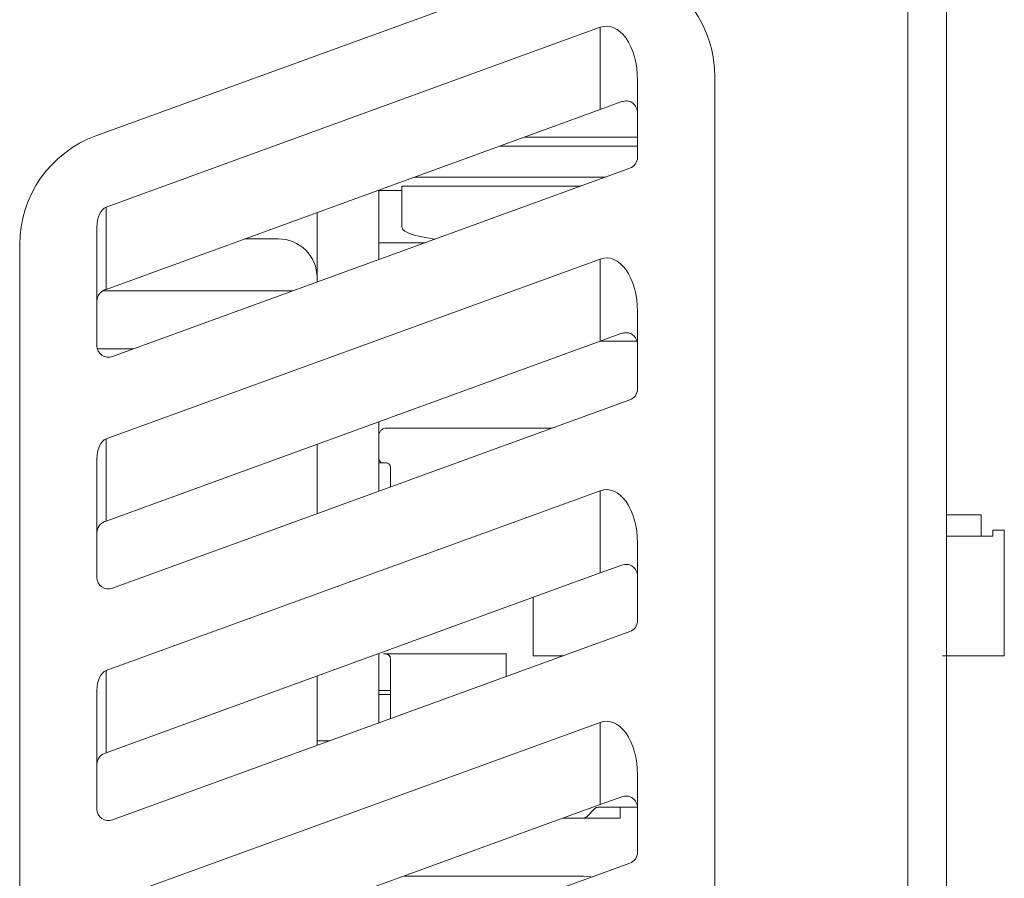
# Model space of a CAD drawing. Header units: millimetres. Extents: x -420 to 420, y -297 to 297.
# Tile 43 of 146: x -6 to 19, y -114 to -91. Entities that reach past the tile are written whole.
import ezdxf

# ---------------------------------------------------------------- set-up
doc = ezdxf.new("R2010")
doc.units = ezdxf.units.MM
doc.header["$MEASUREMENT"] = 0
doc.layers.add('layer 1', color=7, linetype='Continuous')

msp = doc.modelspace()

# ---------------------------------------------------------------- linework, layer by layer
at = {"layer": 'layer 1', "lineweight": 9}
for points in [[(17.5061, 7.9975), (17.5061, 7.9975), (17.5061, -136.0025), (17.5061, -136.0025)], [(16.5061, -135.5025), (16.5061, -135.5025), (16.5061, 7.4975), (16.5061, 7.4975)], [(-4.5199, -94.3355), (-4.5199, -94.3355), (7.4801, -89.9679), (7.4801, -89.9679)], [(-4.2554, -96.1825), (-4.2554, -96.1825), (8.542, -91.5246), (8.542, -91.5246)], [(8.542, -91.5246), (8.542, -91.5246), (8.542, -91.5247), (8.542, -91.5247)], [(8.542, -93.653), (8.542, -93.653), (8.542, -91.5246), (8.542, -91.5246)], [(9.2104, -91.8058), (9.2104, -91.8058), (9.2104, -91.8058), (9.2104, -91.8058)], [(11.5061, -92.7869), (11.5061, -92.7869), (11.5061, -118.4019), (11.5061, -118.4019)], [(9.5061, -94.892), (9.5061, -94.892), (9.5061, -92.8838), (9.5061, -92.8838)], [(9.5061, -92.8838), (9.5061, -92.8838), (9.5061, -92.8838), (9.5061, -92.8838)], [(9.1035, -93.4486), (9.1035, -93.4486), (8.542, -93.653), (8.542, -93.653)], [(8.542, -93.653), (8.542, -93.653), (-4.2554, -98.3109), (-4.2554, -98.3109)], [(-4.5199, -94.3355), (-5.7051, -94.7668), (-6.4939, -95.8934), (-6.4939, -97.1546)], [(6.5774, -94.3681), (6.5774, -94.3681), (9.5061, -94.3681), (9.5061, -94.3681)], [(9.3087, -95.1739), (9.4273, -95.1308), (9.5061, -95.0181), (9.5061, -94.892)], [(-4.0913, -100.0511), (-4.0913, -100.0511), (9.3087, -95.1739), (9.3087, -95.1739)], [(2.8061, -95.7407), (2.8061, -95.7407), (2.8061, -97.5407), (2.8061, -97.5407)], [(2.8061, -95.7525), (2.8061, -95.7525), (3.4061, -95.7525), (3.4061, -95.7525)], [(8.0367, -95.6369), (8.0367, -95.6369), (3.4061, -95.6369), (3.4061, -95.6369)], [(3.4061, -96.7025), (3.4061, -96.7025), (3.4061, -95.6369), (3.4061, -95.6369)], [(-4.2554, -96.1825), (-4.3944, -96.2331), (-4.4939, -96.4458), (-4.4939, -96.6922)], [(-4.2554, -96.1825), (-4.3944, -96.2331), (-4.4939, -96.4458), (-4.4939, -96.6922)], [(-4.2554, -96.1825), (-4.3944, -96.2331), (-4.4939, -96.4458), (-4.4939, -96.6922)], [(-4.2554, -96.1825), (-4.3944, -96.2331), (-4.4939, -96.4458), (-4.4939, -96.6922)], [(-4.2554, -96.1825), (-4.3944, -96.2331), (-4.4939, -96.4458), (-4.4939, -96.6922)], [(-4.2554, -96.1825), (-4.3944, -96.2331), (-4.4939, -96.4458), (-4.4939, -96.6922)], [(-4.2554, -96.1825), (-4.3944, -96.2331), (-4.4939, -96.4458), (-4.4939, -96.6922)], [(-4.2554, -96.1825), (-4.3944, -96.2331), (-4.4939, -96.4458), (-4.4939, -96.6922)], [(-4.2554, -96.1825), (-4.3944, -96.2331), (-4.4939, -96.4458), (-4.4939, -96.6922)], [(-4.2554, -96.1825), (-4.3944, -96.2331), (-4.4939, -96.4458), (-4.4939, -96.6922)], [(-4.2554, -96.1825), (-4.3944, -96.2331), (-4.4939, -96.4458), (-4.4939, -96.6922)], [(-4.2554, -96.1825), (-4.3944, -96.2331), (-4.4939, -96.4458), (-4.4939, -96.6922)], [(-4.2554, -96.1825), (-4.3944, -96.2331), (-4.4939, -96.4458), (-4.4939, -96.6922)], [(-4.2554, -96.1825), (-4.3944, -96.2331), (-4.4939, -96.4458), (-4.4939, -96.6922)], [(-4.2554, -96.1825), (-4.3944, -96.2331), (-4.4939, -96.4458), (-4.4939, -96.6922)], [(-4.2554, -96.1825), (-4.3944, -96.2331), (-4.4939, -96.4458), (-4.4939, -96.6922)], [(-4.2554, -96.1825), (-4.3944, -96.2331), (-4.4939, -96.4458), (-4.4939, -96.6922)], [(-4.2554, -96.1825), (-4.3944, -96.2331), (-4.4939, -96.4458), (-4.4939, -96.6922)], [(-4.2554, -96.1825), (-4.3944, -96.2331), (-4.4939, -96.4458), (-4.4939, -96.6922)], [(-4.2554, -96.1825), (-4.3944, -96.2331), (-4.4939, -96.4458), (-4.4939, -96.6922)], [(-4.2554, -96.1825), (-4.3944, -96.2331), (-4.4939, -96.4458), (-4.4939, -96.6922)], [(-4.2554, -96.1825), (-4.2554, -96.1825), (-4.2554, -96.1825), (-4.2554, -96.1825)], [(-4.2554, -96.1825), (-4.2554, -96.1825), (-4.2554, -98.3109), (-4.2554, -98.3109)], [(1.2061, -96.323), (1.2061, -96.323), (1.2061, -98.123), (1.2061, -98.123)], [(-4.4939, -96.6922), (-4.4939, -96.6922), (-4.4939, -96.6922), (-4.4939, -96.6922)], [(-4.4939, -96.6922), (-4.4939, -96.6922), (-4.4939, -99.7692), (-4.4939, -99.7692)], [(-6.4939, -122.7695), (-6.4939, -122.7695), (-6.4939, -97.1546), (-6.4939, -97.1546)], [(0.2061, -97.0025), (0.2061, -97.0025), (-0.6607, -97.0025), (-0.6607, -97.0025)], [(4.01, -97.1025), (4.01, -97.1025), (2.8061, -97.1025), (2.8061, -97.1025)], [(-4.2554, -102.1825), (-4.2554, -102.1825), (8.542, -97.5246), (8.542, -97.5246)], [(8.542, -97.5246), (8.542, -97.5246), (8.542, -97.5247), (8.542, -97.5247)], [(8.542, -99.653), (8.542, -99.653), (8.542, -97.5246), (8.542, -97.5246)], [(9.2104, -97.8058), (9.2104, -97.8058), (9.2104, -97.8058), (9.2104, -97.8058)], [(-4.2965, -98.3258), (-4.415, -98.3689), (-4.4939, -98.4816), (-4.4939, -98.6077)], [(-4.3515, -98.3525), (-4.3515, -98.3525), (0.5757, -98.3525), (0.5757, -98.3525)], [(-4.2554, -98.3109), (-4.2554, -98.3109), (-4.2965, -98.3258), (-4.2965, -98.3258)], [(9.5061, -100.892), (9.5061, -100.892), (9.5061, -98.8838), (9.5061, -98.8838)], [(9.5061, -98.8838), (9.5061, -98.8838), (9.5061, -98.8838), (9.5061, -98.8838)], [(9.1035, -99.4486), (9.1035, -99.4486), (8.542, -99.653), (8.542, -99.653)], [(8.542, -99.653), (8.542, -99.653), (-4.2554, -104.3109), (-4.2554, -104.3109)], [(9.4868, -99.6525), (9.4868, -99.6525), (8.5434, -99.6525), (8.5434, -99.6525)], [(-3.5455, -99.8525), (-3.5455, -99.8525), (-4.4821, -99.8525), (-4.4821, -99.8525)], [(9.3087, -101.1739), (9.4273, -101.1308), (9.5061, -101.0181), (9.5061, -100.892)], [(-4.0913, -106.0511), (-4.0913, -106.0511), (9.3087, -101.1739), (9.3087, -101.1739)], [(2.8061, -101.7407), (2.8061, -101.7407), (2.8061, -103.5407), (2.8061, -103.5407)], [(3.0063, -101.9025), (3.0063, -101.9025), (7.307, -101.9025), (7.307, -101.9025)], [(-4.2554, -102.1825), (-4.3944, -102.2331), (-4.4939, -102.4458), (-4.4939, -102.6922)], [(-4.2554, -102.1825), (-4.3944, -102.2331), (-4.4939, -102.4458), (-4.4939, -102.6922)], [(-4.2554, -102.1825), (-4.3944, -102.2331), (-4.4939, -102.4458), (-4.4939, -102.6922)], [(-4.2554, -102.1825), (-4.3944, -102.2331), (-4.4939, -102.4458), (-4.4939, -102.6922)], [(-4.2554, -102.1825), (-4.3944, -102.2331), (-4.4939, -102.4458), (-4.4939, -102.6922)], [(-4.2554, -102.1825), (-4.3944, -102.2331), (-4.4939, -102.4458), (-4.4939, -102.6922)], [(-4.2554, -102.1825), (-4.3944, -102.2331), (-4.4939, -102.4458), (-4.4939, -102.6922)], [(-4.2554, -102.1825), (-4.3944, -102.2331), (-4.4939, -102.4458), (-4.4939, -102.6922)], [(-4.2554, -102.1825), (-4.3944, -102.2331), (-4.4939, -102.4458), (-4.4939, -102.6922)], [(-4.2554, -102.1825), (-4.3944, -102.2331), (-4.4939, -102.4458), (-4.4939, -102.6922)], [(-4.2554, -102.1825), (-4.3944, -102.2331), (-4.4939, -102.4458), (-4.4939, -102.6922)], [(-4.2554, -102.1825), (-4.3944, -102.2331), (-4.4939, -102.4458), (-4.4939, -102.6922)], [(-4.2554, -102.1825), (-4.3944, -102.2331), (-4.4939, -102.4458), (-4.4939, -102.6922)], [(-4.2554, -102.1825), (-4.3944, -102.2331), (-4.4939, -102.4458), (-4.4939, -102.6922)], [(-4.2554, -102.1825), (-4.3944, -102.2331), (-4.4939, -102.4458), (-4.4939, -102.6922)], [(-4.2554, -102.1825), (-4.3944, -102.2331), (-4.4939, -102.4458), (-4.4939, -102.6922)], [(-4.2554, -102.1825), (-4.3944, -102.2331), (-4.4939, -102.4458), (-4.4939, -102.6922)], [(-4.2554, -102.1825), (-4.3944, -102.2331), (-4.4939, -102.4458), (-4.4939, -102.6922)], [(-4.2554, -102.1825), (-4.3944, -102.2331), (-4.4939, -102.4458), (-4.4939, -102.6922)], [(-4.2554, -102.1825), (-4.3944, -102.2331), (-4.4939, -102.4458), (-4.4939, -102.6922)], [(-4.2554, -102.1825), (-4.3944, -102.2331), (-4.4939, -102.4458), (-4.4939, -102.6922)], [(-4.2554, -102.1825), (-4.2554, -102.1825), (-4.2554, -102.1825), (-4.2554, -102.1825)], [(-4.2554, -102.1825), (-4.2554, -102.1825), (-4.2554, -104.3109), (-4.2554, -104.3109)], [(2.8062, -102.1025), (2.8062, -102.1025), (2.8062, -102.6825), (2.8062, -102.6825)], [(1.2061, -102.323), (1.2061, -102.323), (1.2061, -104.123), (1.2061, -104.123)], [(-4.4939, -102.6922), (-4.4939, -102.6922), (-4.4939, -102.6922), (-4.4939, -102.6922)], [(-4.4939, -102.6922), (-4.4939, -102.6922), (-4.4939, -105.7692), (-4.4939, -105.7692)], [(2.8061, -102.8025), (2.8061, -102.8025), (3.0096, -102.8025), (3.0096, -102.8025)], [(2.9262, -102.8024), (2.9262, -102.8024), (2.9861, -102.8025), (2.9861, -102.8025)], [(3.1061, -102.9225), (3.1061, -102.9225), (3.1061, -103.4315), (3.1061, -103.4315)], [(-4.2554, -108.1825), (-4.2554, -108.1825), (8.542, -103.5246), (8.542, -103.5246)], [(8.542, -103.5246), (8.542, -103.5246), (8.542, -103.5247), (8.542, -103.5247)], [(8.542, -105.653), (8.542, -105.653), (8.542, -103.5246), (8.542, -103.5246)], [(9.2104, -103.8058), (9.2104, -103.8058), (9.2104, -103.8058), (9.2104, -103.8058)], [(18.4061, -104.1525), (18.4061, -104.1525), (17.5061, -104.1525), (17.5061, -104.1525)], [(18.4061, -104.7025), (18.4061, -104.7025), (18.4061, -104.1525), (18.4061, -104.1525)], [(-4.2965, -104.3258), (-4.415, -104.3689), (-4.4939, -104.4816), (-4.4939, -104.6077)], [(-4.2554, -104.3109), (-4.2554, -104.3109), (-4.2965, -104.3258), (-4.2965, -104.3258)], [(18.7061, -104.5425), (18.7061, -104.5425), (18.7061, -104.7025), (18.7061, -104.7025)], [(19.0061, -104.5425), (19.0061, -104.5425), (18.7061, -104.5425), (18.7061, -104.5425)], [(19.0061, -104.5425), (19.0061, -104.5425), (19.0061, -107.8025), (19.0061, -107.8025)], [(17.5061, -104.7025), (17.5061, -104.7025), (18.7061, -104.7025), (18.7061, -104.7025)], [(9.5061, -106.892), (9.5061, -106.892), (9.5061, -104.8838), (9.5061, -104.8838)], [(9.5061, -104.8838), (9.5061, -104.8838), (9.5061, -104.8838), (9.5061, -104.8838)], [(9.1035, -105.4486), (9.1035, -105.4486), (8.542, -105.653), (8.542, -105.653)], [(8.542, -105.653), (8.542, -105.653), (-4.2554, -110.3109), (-4.2554, -110.3109)], [(6.8061, -106.2848), (6.8061, -106.2848), (6.8061, -107.8025), (6.8061, -107.8025)], [(9.3087, -107.1739), (9.4273, -107.1308), (9.5061, -107.0181), (9.5061, -106.892)], [(-4.0913, -112.0511), (-4.0913, -112.0511), (9.3087, -107.1739), (9.3087, -107.1739)], [(2.8061, -107.7407), (2.8061, -107.7407), (2.8061, -109.5407), (2.8061, -109.5407)], [(2.9261, -107.7524), (2.9261, -107.7524), (2.9262, -107.7524), (2.9262, -107.7524)], [(2.9262, -107.7524), (2.9262, -107.7524), (2.9261, -107.7524), (2.9261, -107.7524)], [(2.9262, -107.7524), (2.9262, -107.7524), (6.1061, -107.7525), (6.1061, -107.7525)], [(2.9262, -107.7525), (2.9262, -107.7525), (6.1061, -107.7525), (6.1061, -107.7525)], [(6.1061, -107.7525), (6.1061, -107.7525), (6.1061, -108.3396), (6.1061, -108.3396)], [(6.8061, -107.8025), (6.8061, -107.8025), (7.5818, -107.8025), (7.5818, -107.8025)], [(17.4061, -107.8025), (17.4061, -107.8025), (19.0061, -107.8025), (19.0061, -107.8025)], [(3.1061, -107.8725), (3.1061, -107.8725), (3.1061, -109.4315), (3.1061, -109.4315)], [(3.1061, -107.8725), (3.1061, -107.8725), (3.1061, -109.4315), (3.1061, -109.4315)], [(-4.2554, -108.1825), (-4.3944, -108.2331), (-4.4939, -108.4458), (-4.4939, -108.6922)], [(-4.2554, -108.1825), (-4.3944, -108.2331), (-4.4939, -108.4458), (-4.4939, -108.6922)], [(-4.2554, -108.1825), (-4.3944, -108.2331), (-4.4939, -108.4458), (-4.4939, -108.6922)], [(-4.2554, -108.1825), (-4.3944, -108.2331), (-4.4939, -108.4458), (-4.4939, -108.6922)], [(-4.2554, -108.1825), (-4.3944, -108.2331), (-4.4939, -108.4458), (-4.4939, -108.6922)], [(-4.2554, -108.1825), (-4.3944, -108.2331), (-4.4939, -108.4458), (-4.4939, -108.6922)], [(-4.2554, -108.1825), (-4.3944, -108.2331), (-4.4939, -108.4458), (-4.4939, -108.6922)], [(-4.2554, -108.1825), (-4.3944, -108.2331), (-4.4939, -108.4458), (-4.4939, -108.6922)], [(-4.2554, -108.1825), (-4.3944, -108.2331), (-4.4939, -108.4458), (-4.4939, -108.6922)], [(-4.2554, -108.1825), (-4.3944, -108.2331), (-4.4939, -108.4458), (-4.4939, -108.6922)], [(-4.2554, -108.1825), (-4.3944, -108.2331), (-4.4939, -108.4458), (-4.4939, -108.6922)], [(-4.2554, -108.1825), (-4.3944, -108.2331), (-4.4939, -108.4458), (-4.4939, -108.6922)], [(-4.2554, -108.1825), (-4.3944, -108.2331), (-4.4939, -108.4458), (-4.4939, -108.6922)], [(-4.2554, -108.1825), (-4.3944, -108.2331), (-4.4939, -108.4458), (-4.4939, -108.6922)], [(-4.2554, -108.1825), (-4.3944, -108.2331), (-4.4939, -108.4458), (-4.4939, -108.6922)], [(-4.2554, -108.1825), (-4.3944, -108.2331), (-4.4939, -108.4458), (-4.4939, -108.6922)], [(-4.2554, -108.1825), (-4.3944, -108.2331), (-4.4939, -108.4458), (-4.4939, -108.6922)], [(-4.2554, -108.1825), (-4.3944, -108.2331), (-4.4939, -108.4458), (-4.4939, -108.6922)], [(-4.2554, -108.1825), (-4.3944, -108.2331), (-4.4939, -108.4458), (-4.4939, -108.6922)], [(-4.2554, -108.1825), (-4.3944, -108.2331), (-4.4939, -108.4458), (-4.4939, -108.6922)], [(-4.2554, -108.1825), (-4.3944, -108.2331), (-4.4939, -108.4458), (-4.4939, -108.6922)], [(-4.2554, -108.1825), (-4.2554, -108.1825), (-4.2554, -108.1825), (-4.2554, -108.1825)], [(-4.2554, -108.1825), (-4.2554, -108.1825), (-4.2554, -110.3109), (-4.2554, -110.3109)], [(1.2061, -108.323), (1.2061, -108.323), (1.2061, -110.0025), (1.2061, -110.0025)], [(-4.4939, -108.6922), (-4.4939, -108.6922), (-4.4939, -108.6922), (-4.4939, -108.6922)], [(-4.4939, -108.6922), (-4.4939, -108.6922), (-4.4939, -111.7692), (-4.4939, -111.7692)], [(3.1061, -108.7025), (3.1061, -108.7025), (2.8061, -108.7025), (2.8061, -108.7025)], [(3.1061, -108.8025), (3.1061, -108.8025), (2.8061, -108.8025), (2.8061, -108.8025)], [(-4.2554, -114.1825), (-4.2554, -114.1825), (8.542, -109.5246), (8.542, -109.5246)], [(8.542, -109.5246), (8.542, -109.5246), (8.542, -109.5247), (8.542, -109.5247)], [(8.542, -111.653), (8.542, -111.653), (8.542, -109.5246), (8.542, -109.5246)], [(9.2104, -109.8058), (9.2104, -109.8058), (9.2104, -109.8058), (9.2104, -109.8058)], [(1.2061, -110.123), (1.2061, -110.123), (1.2061, -110.0025), (1.2061, -110.0025)], [(1.2061, -110.0025), (1.2061, -110.0025), (1.5373, -110.0025), (1.5373, -110.0025)], [(-4.2965, -110.3258), (-4.415, -110.3689), (-4.4939, -110.4816), (-4.4939, -110.6077)], [(-4.2554, -110.3109), (-4.2554, -110.3109), (-4.2965, -110.3258), (-4.2965, -110.3258)], [(9.5061, -112.892), (9.5061, -112.892), (9.5061, -110.8838), (9.5061, -110.8838)], [(9.5061, -110.8838), (9.5061, -110.8838), (9.5061, -110.8838), (9.5061, -110.8838)], [(8.542, -111.653), (8.542, -111.653), (-4.2554, -116.3109), (-4.2554, -116.3109)], [(9.1035, -111.4486), (9.1035, -111.4486), (8.542, -111.653), (8.542, -111.653)], [(8.1906, -111.9673), (8.1906, -111.9673), (8.4003, -111.7576), (8.4003, -111.7576)], [(8.4003, -111.7576), (8.4003, -111.7576), (8.1906, -111.9673), (8.1906, -111.9673)], [(8.4852, -111.7225), (8.4533, -111.7225), (8.4228, -111.7351), (8.4003, -111.7576)], [(8.4852, -111.7225), (8.4852, -111.7225), (9.5061, -111.7225), (9.5061, -111.7225)], [(8.4852, -111.7225), (8.4852, -111.7225), (9.5061, -111.7225), (9.5061, -111.7225)], [(9.0561, -112.0025), (9.0561, -112.0025), (9.0561, -111.7225), (9.0561, -111.7225)], [(7.5818, -112.0025), (7.5818, -112.0025), (8.1056, -112.0025), (8.1056, -112.0025)], [(7.5818, -112.0025), (7.5818, -112.0025), (8.1056, -112.0025), (8.1056, -112.0025)], [(8.1056, -112.0025), (8.1375, -112.0025), (8.168, -111.9899), (8.1906, -111.9673)], [(8.1291, -112.0025), (8.1291, -112.0025), (9.0561, -112.0025), (9.0561, -112.0025)], [(9.3087, -113.1739), (9.4273, -113.1308), (9.5061, -113.0181), (9.5061, -112.892)], [(-4.0913, -118.0511), (-4.0913, -118.0511), (9.3087, -113.1739), (9.3087, -113.1739)], [(8.1061, -113.5025), (8.1061, -113.5025), (3.4605, -113.5025), (3.4605, -113.5025)]]:
    msp.add_open_spline(points, degree=3, dxfattribs=at)
for points, knots in [([(11.5061, -92.7869), (11.5061, -91.8081), (11.0286, -90.8909), (10.2269, -90.3295), (10.2269, -90.3295), (9.4251, -89.7681), (8.3998, -89.6331), (7.4801, -89.9679)], [0, 0, 0, 0, 0.3333333, 0.3333333, 0.3333333, 0.3333333, 1, 1, 1, 1]), ([(9.5061, -92.8838), (9.5061, -92.4655), (9.3975, -92.0695), (9.2104, -91.8058), (9.2104, -91.8058), (9.0234, -91.5421), (8.7778, -91.4388), (8.542, -91.5246)], [0, 0, 0, 0, 0.3333333, 0.3333333, 0.3333333, 0.3333333, 1, 1, 1, 1]), ([(9.5061, -92.8838), (9.5061, -92.4655), (9.3975, -92.0695), (9.2104, -91.8058), (9.2104, -91.8058), (9.0234, -91.5421), (8.7778, -91.4388), (8.542, -91.5246)], [0, 0, 0, 0, 0.3333333, 0.3333333, 0.3333333, 0.3333333, 1, 1, 1, 1]), ([(9.5061, -92.8838), (9.5061, -92.4655), (9.3975, -92.0695), (9.2104, -91.8058), (9.2104, -91.8058), (9.0234, -91.5421), (8.7778, -91.4388), (8.542, -91.5246)], [0, 0, 0, 0, 0.3333333, 0.3333333, 0.3333333, 0.3333333, 1, 1, 1, 1]), ([(9.5061, -92.8838), (9.5061, -92.4655), (9.3975, -92.0695), (9.2104, -91.8058), (9.2104, -91.8058), (9.0234, -91.5421), (8.7778, -91.4388), (8.542, -91.5246)], [0, 0, 0, 0, 0.3333333, 0.3333333, 0.3333333, 0.3333333, 1, 1, 1, 1]), ([(9.5061, -92.8838), (9.5061, -92.4655), (9.3975, -92.0695), (9.2104, -91.8058), (9.2104, -91.8058), (9.0234, -91.5421), (8.7778, -91.4388), (8.542, -91.5247)], [0, 0, 0, 0, 0.3333333, 0.3333333, 0.3333333, 0.3333333, 1, 1, 1, 1]), ([(9.5061, -92.8838), (9.5061, -92.4655), (9.3975, -92.0695), (9.2104, -91.8058), (9.2104, -91.8058), (9.0234, -91.5421), (8.7778, -91.4388), (8.542, -91.5247)], [0, 0, 0, 0, 0.3333333, 0.3333333, 0.3333333, 0.3333333, 1, 1, 1, 1]), ([(9.5061, -92.8838), (9.5061, -92.4655), (9.3975, -92.0695), (9.2104, -91.8058), (9.2104, -91.8058), (9.0234, -91.5421), (8.7778, -91.4388), (8.542, -91.5247)], [0, 0, 0, 0, 0.3333333, 0.3333333, 0.3333333, 0.3333333, 1, 1, 1, 1]), ([(9.5061, -92.8838), (9.5061, -92.4655), (9.3975, -92.0695), (9.2104, -91.8058), (9.2104, -91.8058), (9.0234, -91.5421), (8.7778, -91.4388), (8.542, -91.5247)], [0, 0, 0, 0, 0.3333333, 0.3333333, 0.3333333, 0.3333333, 1, 1, 1, 1]), ([(9.5061, -92.8838), (9.5061, -92.4655), (9.3975, -92.0695), (9.2104, -91.8058), (9.2104, -91.8058), (9.0234, -91.5421), (8.7778, -91.4388), (8.542, -91.5247)], [0, 0, 0, 0, 0.3333333, 0.3333333, 0.3333333, 0.3333333, 1, 1, 1, 1]), ([(9.5061, -92.8838), (9.5061, -92.4655), (9.3975, -92.0695), (9.2104, -91.8058), (9.2104, -91.8058), (9.0234, -91.5421), (8.7778, -91.4388), (8.542, -91.5247)], [0, 0, 0, 0, 0.3333333, 0.3333333, 0.3333333, 0.3333333, 1, 1, 1, 1]), ([(9.5061, -92.8838), (9.5061, -92.4655), (9.3975, -92.0695), (9.2104, -91.8058), (9.2104, -91.8058), (9.0234, -91.5421), (8.7778, -91.4388), (8.542, -91.5247)], [0, 0, 0, 0, 0.3333333, 0.3333333, 0.3333333, 0.3333333, 1, 1, 1, 1]), ([(9.5061, -92.8838), (9.5061, -92.4655), (9.3975, -92.0695), (9.2104, -91.8058), (9.2104, -91.8058), (9.0234, -91.5421), (8.7778, -91.4388), (8.542, -91.5247)], [0, 0, 0, 0, 0.3333333, 0.3333333, 0.3333333, 0.3333333, 1, 1, 1, 1]), ([(9.5061, -92.8838), (9.5061, -92.4655), (9.3975, -92.0695), (9.2104, -91.8058), (9.2104, -91.8058), (9.0234, -91.5421), (8.7778, -91.4388), (8.542, -91.5247)], [0, 0, 0, 0, 0.3333333, 0.3333333, 0.3333333, 0.3333333, 1, 1, 1, 1]), ([(9.5061, -92.8838), (9.5061, -92.4655), (9.3975, -92.0695), (9.2104, -91.8058), (9.2104, -91.8058), (9.0234, -91.5421), (8.7778, -91.4388), (8.542, -91.5247)], [0, 0, 0, 0, 0.3333333, 0.3333333, 0.3333333, 0.3333333, 1, 1, 1, 1]), ([(9.5061, -92.8838), (9.5061, -92.4655), (9.3975, -92.0695), (9.2104, -91.8058), (9.2104, -91.8058), (9.0234, -91.5421), (8.7778, -91.4388), (8.542, -91.5247)], [0, 0, 0, 0, 0.3333333, 0.3333333, 0.3333333, 0.3333333, 1, 1, 1, 1]), ([(9.5061, -92.8838), (9.5061, -92.4655), (9.3975, -92.0695), (9.2104, -91.8058), (9.2104, -91.8058), (9.0234, -91.5421), (8.7778, -91.4388), (8.542, -91.5247)], [0, 0, 0, 0, 0.3333333, 0.3333333, 0.3333333, 0.3333333, 1, 1, 1, 1]), ([(9.5061, -92.8838), (9.5061, -92.4655), (9.3975, -92.0695), (9.2104, -91.8058), (9.2104, -91.8058), (9.0234, -91.5421), (8.7778, -91.4388), (8.542, -91.5247)], [0, 0, 0, 0, 0.3333333, 0.3333333, 0.3333333, 0.3333333, 1, 1, 1, 1]), ([(9.5061, -92.8838), (9.5061, -92.4655), (9.3975, -92.0695), (9.2104, -91.8058), (9.2104, -91.8058), (9.0234, -91.5421), (8.7778, -91.4388), (8.542, -91.5247)], [0, 0, 0, 0, 0.3333333, 0.3333333, 0.3333333, 0.3333333, 1, 1, 1, 1]), ([(9.5061, -92.8838), (9.5061, -92.4655), (9.3975, -92.0695), (9.2104, -91.8058), (9.2104, -91.8058), (9.0234, -91.5421), (8.7778, -91.4388), (8.542, -91.5247)], [0, 0, 0, 0, 0.3333333, 0.3333333, 0.3333333, 0.3333333, 1, 1, 1, 1]), ([(9.5061, -92.8838), (9.5061, -92.4655), (9.3975, -92.0695), (9.2104, -91.8058), (9.2104, -91.8058), (9.0234, -91.5421), (8.7778, -91.4388), (8.542, -91.5247)], [0, 0, 0, 0, 0.3333333, 0.3333333, 0.3333333, 0.3333333, 1, 1, 1, 1]), ([(9.5061, -92.8838), (9.5061, -92.4655), (9.3975, -92.0695), (9.2104, -91.8058), (9.2104, -91.8058), (9.0234, -91.5421), (8.7778, -91.4388), (8.542, -91.5247)], [0, 0, 0, 0, 0.3333333, 0.3333333, 0.3333333, 0.3333333, 1, 1, 1, 1]), ([(9.1035, -93.4486), (9.1489, -93.4389), (9.1943, -93.4293), (9.2379, -93.4322), (9.2379, -93.4322), (9.2818, -93.4352), (9.3238, -93.451), (9.3599, -93.4729), (9.3599, -93.4729), (9.4004, -93.4975), (9.4335, -93.5298), (9.4577, -93.5671), (9.4577, -93.5671), (9.4851, -93.6092), (9.5012, -93.6576), (9.5052, -93.7063), (9.5052, -93.7063), (9.5057, -93.713), (9.506, -93.7198), (9.5061, -93.7265), (9.5061, -93.7265), (9.5061, -93.7278), (9.5061, -93.7292), (9.5061, -93.7305)], [0, 0, 0, 0, 0.1428571, 0.1428571, 0.1428571, 0.1428571, 0.2857143, 0.2857143, 0.2857143, 0.2857143, 0.4285714, 0.4285714, 0.4285714, 0.4285714, 0.5714286, 0.5714286, 0.5714286, 0.5714286, 0.7142857, 0.7142857, 0.7142857, 0.7142857, 1, 1, 1, 1]), ([(5.9333, -94.6025), (6.073, -94.6025), (6.2127, -94.6025), (6.3526, -94.6025), (6.3526, -94.6025), (6.6687, -94.6025), (6.9853, -94.6025), (7.3019, -94.6025), (7.3019, -94.6025), (7.6528, -94.6025), (8.0037, -94.6025), (8.3549, -94.6025), (8.3549, -94.6025), (8.7384, -94.6025), (9.1223, -94.6025), (9.5061, -94.6025)], [0, 0, 0, 0, 0.2, 0.2, 0.2, 0.2, 0.4, 0.4, 0.4, 0.4, 0.6, 0.6, 0.6, 0.6, 1, 1, 1, 1]), ([(8.6807, -95.4025), (8.5716, -95.4025), (8.4625, -95.4025), (8.3535, -95.4025), (8.3535, -95.4025), (7.5116, -95.4025), (6.6721, -95.4025), (5.8321, -95.4025), (5.8321, -95.4025), (5.4121, -95.4025), (4.9919, -95.4025), (4.577, -95.4025), (4.577, -95.4025), (4.2948, -95.4025), (4.015, -95.4025), (3.7353, -95.4025)], [0, 0, 0, 0, 0.2, 0.2, 0.2, 0.2, 0.4, 0.4, 0.4, 0.4, 0.6, 0.6, 0.6, 0.6, 1, 1, 1, 1]), ([(3.4061, -96.7025), (3.4071, -96.7109), (3.4081, -96.7194), (3.4107, -96.7274), (3.4107, -96.7274), (3.4137, -96.7362), (3.4187, -96.7445), (3.4245, -96.752), (3.4245, -96.752), (3.4394, -96.7718), (3.459, -96.7871), (3.4795, -96.8009), (3.4795, -96.8009), (3.5463, -96.8457), (3.6225, -96.8734), (3.6996, -96.8964), (3.6996, -96.8964), (3.8859, -96.9519), (4.0772, -96.9802), (4.2684, -97.0084)], [0, 0, 0, 0, 0.1666667, 0.1666667, 0.1666667, 0.1666667, 0.3333333, 0.3333333, 0.3333333, 0.3333333, 0.5, 0.5, 0.5, 0.5, 0.6666667, 0.6666667, 0.6666667, 0.6666667, 1, 1, 1, 1]), ([(1.2061, -98.0025), (1.2061, -97.7373), (1.1008, -97.4829), (0.9132, -97.2954), (0.9132, -97.2954), (0.7257, -97.1078), (0.4713, -97.0025), (0.2061, -97.0025)], [0, 0, 0, 0, 0.3333333, 0.3333333, 0.3333333, 0.3333333, 1, 1, 1, 1]), ([(9.5061, -98.8838), (9.5061, -98.4655), (9.3975, -98.0695), (9.2104, -97.8058), (9.2104, -97.8058), (9.0234, -97.5421), (8.7778, -97.4388), (8.542, -97.5246)], [0, 0, 0, 0, 0.3333333, 0.3333333, 0.3333333, 0.3333333, 1, 1, 1, 1]), ([(9.5061, -98.8838), (9.5061, -98.4655), (9.3975, -98.0695), (9.2104, -97.8058), (9.2104, -97.8058), (9.0234, -97.5421), (8.7778, -97.4388), (8.542, -97.5246)], [0, 0, 0, 0, 0.3333333, 0.3333333, 0.3333333, 0.3333333, 1, 1, 1, 1]), ([(9.5061, -98.8838), (9.5061, -98.4655), (9.3975, -98.0695), (9.2104, -97.8058), (9.2104, -97.8058), (9.0234, -97.5421), (8.7778, -97.4388), (8.542, -97.5246)], [0, 0, 0, 0, 0.3333333, 0.3333333, 0.3333333, 0.3333333, 1, 1, 1, 1]), ([(9.5061, -98.8838), (9.5061, -98.4655), (9.3975, -98.0695), (9.2104, -97.8058), (9.2104, -97.8058), (9.0234, -97.5421), (8.7778, -97.4388), (8.542, -97.5246)], [0, 0, 0, 0, 0.3333333, 0.3333333, 0.3333333, 0.3333333, 1, 1, 1, 1]), ([(9.5061, -98.8838), (9.5061, -98.4655), (9.3975, -98.0695), (9.2104, -97.8058), (9.2104, -97.8058), (9.0234, -97.5421), (8.7778, -97.4388), (8.542, -97.5247)], [0, 0, 0, 0, 0.3333333, 0.3333333, 0.3333333, 0.3333333, 1, 1, 1, 1]), ([(9.5061, -98.8838), (9.5061, -98.4655), (9.3975, -98.0695), (9.2104, -97.8058), (9.2104, -97.8058), (9.0234, -97.5421), (8.7778, -97.4388), (8.542, -97.5247)], [0, 0, 0, 0, 0.3333333, 0.3333333, 0.3333333, 0.3333333, 1, 1, 1, 1]), ([(9.5061, -98.8838), (9.5061, -98.4655), (9.3975, -98.0695), (9.2104, -97.8058), (9.2104, -97.8058), (9.0234, -97.5421), (8.7778, -97.4388), (8.542, -97.5247)], [0, 0, 0, 0, 0.3333333, 0.3333333, 0.3333333, 0.3333333, 1, 1, 1, 1]), ([(9.5061, -98.8838), (9.5061, -98.4655), (9.3975, -98.0695), (9.2104, -97.8058), (9.2104, -97.8058), (9.0234, -97.5421), (8.7778, -97.4388), (8.542, -97.5247)], [0, 0, 0, 0, 0.3333333, 0.3333333, 0.3333333, 0.3333333, 1, 1, 1, 1]), ([(9.5061, -98.8838), (9.5061, -98.4655), (9.3975, -98.0695), (9.2104, -97.8058), (9.2104, -97.8058), (9.0234, -97.5421), (8.7778, -97.4388), (8.542, -97.5247)], [0, 0, 0, 0, 0.3333333, 0.3333333, 0.3333333, 0.3333333, 1, 1, 1, 1]), ([(9.5061, -98.8838), (9.5061, -98.4655), (9.3975, -98.0695), (9.2104, -97.8058), (9.2104, -97.8058), (9.0234, -97.5421), (8.7778, -97.4388), (8.542, -97.5247)], [0, 0, 0, 0, 0.3333333, 0.3333333, 0.3333333, 0.3333333, 1, 1, 1, 1]), ([(9.5061, -98.8838), (9.5061, -98.4655), (9.3975, -98.0695), (9.2104, -97.8058), (9.2104, -97.8058), (9.0234, -97.5421), (8.7778, -97.4388), (8.542, -97.5247)], [0, 0, 0, 0, 0.3333333, 0.3333333, 0.3333333, 0.3333333, 1, 1, 1, 1]), ([(9.5061, -98.8838), (9.5061, -98.4655), (9.3975, -98.0695), (9.2104, -97.8058), (9.2104, -97.8058), (9.0234, -97.5421), (8.7778, -97.4388), (8.542, -97.5247)], [0, 0, 0, 0, 0.3333333, 0.3333333, 0.3333333, 0.3333333, 1, 1, 1, 1]), ([(9.5061, -98.8838), (9.5061, -98.4655), (9.3975, -98.0695), (9.2104, -97.8058), (9.2104, -97.8058), (9.0234, -97.5421), (8.7778, -97.4388), (8.542, -97.5247)], [0, 0, 0, 0, 0.3333333, 0.3333333, 0.3333333, 0.3333333, 1, 1, 1, 1]), ([(9.5061, -98.8838), (9.5061, -98.4655), (9.3975, -98.0695), (9.2104, -97.8058), (9.2104, -97.8058), (9.0234, -97.5421), (8.7778, -97.4388), (8.542, -97.5247)], [0, 0, 0, 0, 0.3333333, 0.3333333, 0.3333333, 0.3333333, 1, 1, 1, 1]), ([(9.5061, -98.8838), (9.5061, -98.4655), (9.3975, -98.0695), (9.2104, -97.8058), (9.2104, -97.8058), (9.0234, -97.5421), (8.7778, -97.4388), (8.542, -97.5247)], [0, 0, 0, 0, 0.3333333, 0.3333333, 0.3333333, 0.3333333, 1, 1, 1, 1]), ([(9.5061, -98.8838), (9.5061, -98.4655), (9.3975, -98.0695), (9.2104, -97.8058), (9.2104, -97.8058), (9.0234, -97.5421), (8.7778, -97.4388), (8.542, -97.5247)], [0, 0, 0, 0, 0.3333333, 0.3333333, 0.3333333, 0.3333333, 1, 1, 1, 1]), ([(9.5061, -98.8838), (9.5061, -98.4655), (9.3975, -98.0695), (9.2104, -97.8058), (9.2104, -97.8058), (9.0234, -97.5421), (8.7778, -97.4388), (8.542, -97.5247)], [0, 0, 0, 0, 0.3333333, 0.3333333, 0.3333333, 0.3333333, 1, 1, 1, 1]), ([(9.5061, -98.8838), (9.5061, -98.4655), (9.3975, -98.0695), (9.2104, -97.8058), (9.2104, -97.8058), (9.0234, -97.5421), (8.7778, -97.4388), (8.542, -97.5247)], [0, 0, 0, 0, 0.3333333, 0.3333333, 0.3333333, 0.3333333, 1, 1, 1, 1]), ([(9.5061, -98.8838), (9.5061, -98.4655), (9.3975, -98.0695), (9.2104, -97.8058), (9.2104, -97.8058), (9.0234, -97.5421), (8.7778, -97.4388), (8.542, -97.5247)], [0, 0, 0, 0, 0.3333333, 0.3333333, 0.3333333, 0.3333333, 1, 1, 1, 1]), ([(9.5061, -98.8838), (9.5061, -98.4655), (9.3975, -98.0695), (9.2104, -97.8058), (9.2104, -97.8058), (9.0234, -97.5421), (8.7778, -97.4388), (8.542, -97.5247)], [0, 0, 0, 0, 0.3333333, 0.3333333, 0.3333333, 0.3333333, 1, 1, 1, 1]), ([(9.5061, -98.8838), (9.5061, -98.4655), (9.3975, -98.0695), (9.2104, -97.8058), (9.2104, -97.8058), (9.0234, -97.5421), (8.7778, -97.4388), (8.542, -97.5247)], [0, 0, 0, 0, 0.3333333, 0.3333333, 0.3333333, 0.3333333, 1, 1, 1, 1]), ([(9.1035, -99.4486), (9.1489, -99.4389), (9.1943, -99.4293), (9.2379, -99.4322), (9.2379, -99.4322), (9.2818, -99.4352), (9.3238, -99.451), (9.3599, -99.4729), (9.3599, -99.4729), (9.4004, -99.4975), (9.4335, -99.5298), (9.4577, -99.5671), (9.4577, -99.5671), (9.4851, -99.6092), (9.5012, -99.6576), (9.5052, -99.7063), (9.5052, -99.7063), (9.5057, -99.713), (9.506, -99.7198), (9.5061, -99.7265), (9.5061, -99.7265), (9.5061, -99.7278), (9.5061, -99.7292), (9.5061, -99.7305)], [0, 0, 0, 0, 0.1428571, 0.1428571, 0.1428571, 0.1428571, 0.2857143, 0.2857143, 0.2857143, 0.2857143, 0.4285714, 0.4285714, 0.4285714, 0.4285714, 0.5714286, 0.5714286, 0.5714286, 0.5714286, 0.7142857, 0.7142857, 0.7142857, 0.7142857, 1, 1, 1, 1]), ([(-4.4939, -99.7692), (-4.4939, -99.8671), (-4.4461, -99.9588), (-4.3659, -100.015), (-4.3659, -100.015), (-4.2858, -100.0711), (-4.1832, -100.0846), (-4.0913, -100.0511)], [0, 0, 0, 0, 0.3333333, 0.3333333, 0.3333333, 0.3333333, 1, 1, 1, 1]), ([(3.0063, -101.9025), (2.9801, -101.9056), (2.9539, -101.9086), (2.9298, -101.9178), (2.9298, -101.9178), (2.9057, -101.927), (2.8837, -101.9425), (2.865, -101.9612), (2.865, -101.9612), (2.8462, -101.9799), (2.8308, -102.0019), (2.8216, -102.026), (2.8216, -102.026), (2.8123, -102.0501), (2.8092, -102.0763), (2.8062, -102.1025)], [0, 0, 0, 0, 0.2, 0.2, 0.2, 0.2, 0.4, 0.4, 0.4, 0.4, 0.6, 0.6, 0.6, 0.6, 1, 1, 1, 1]), ([(2.8062, -102.6825), (2.8079, -102.6983), (2.8096, -102.7141), (2.8152, -102.7285), (2.8152, -102.7285), (2.8208, -102.7429), (2.8301, -102.756), (2.8414, -102.7673), (2.8414, -102.7673), (2.8525, -102.7785), (2.8655, -102.7879), (2.8798, -102.7934), (2.8798, -102.7934), (2.8943, -102.7991), (2.9103, -102.8008), (2.9262, -102.8024)], [0, 0, 0, 0, 0.2, 0.2, 0.2, 0.2, 0.4, 0.4, 0.4, 0.4, 0.6, 0.6, 0.6, 0.6, 1, 1, 1, 1]), ([(2.9861, -102.8025), (3.0019, -102.8042), (3.0177, -102.806), (3.0321, -102.8115), (3.0321, -102.8115), (3.0465, -102.8171), (3.0596, -102.8265), (3.0709, -102.8377), (3.0709, -102.8377), (3.0821, -102.8489), (3.0915, -102.8618), (3.0971, -102.8761), (3.0971, -102.8761), (3.1027, -102.8907), (3.1044, -102.9066), (3.1061, -102.9225)], [0, 0, 0, 0, 0.2, 0.2, 0.2, 0.2, 0.4, 0.4, 0.4, 0.4, 0.6, 0.6, 0.6, 0.6, 1, 1, 1, 1]), ([(9.5061, -104.8838), (9.5061, -104.4655), (9.3975, -104.0695), (9.2104, -103.8058), (9.2104, -103.8058), (9.0234, -103.5421), (8.7778, -103.4388), (8.542, -103.5246)], [0, 0, 0, 0, 0.3333333, 0.3333333, 0.3333333, 0.3333333, 1, 1, 1, 1]), ([(9.5061, -104.8838), (9.5061, -104.4655), (9.3975, -104.0695), (9.2104, -103.8058), (9.2104, -103.8058), (9.0234, -103.5421), (8.7778, -103.4388), (8.542, -103.5246)], [0, 0, 0, 0, 0.3333333, 0.3333333, 0.3333333, 0.3333333, 1, 1, 1, 1]), ([(9.5061, -104.8838), (9.5061, -104.4655), (9.3975, -104.0695), (9.2104, -103.8058), (9.2104, -103.8058), (9.0234, -103.5421), (8.7778, -103.4388), (8.542, -103.5246)], [0, 0, 0, 0, 0.3333333, 0.3333333, 0.3333333, 0.3333333, 1, 1, 1, 1]), ([(9.5061, -104.8838), (9.5061, -104.4655), (9.3975, -104.0695), (9.2104, -103.8058), (9.2104, -103.8058), (9.0234, -103.5421), (8.7778, -103.4388), (8.542, -103.5246)], [0, 0, 0, 0, 0.3333333, 0.3333333, 0.3333333, 0.3333333, 1, 1, 1, 1]), ([(9.5061, -104.8838), (9.5061, -104.4655), (9.3975, -104.0695), (9.2104, -103.8058), (9.2104, -103.8058), (9.0234, -103.5421), (8.7778, -103.4388), (8.542, -103.5247)], [0, 0, 0, 0, 0.3333333, 0.3333333, 0.3333333, 0.3333333, 1, 1, 1, 1]), ([(9.5061, -104.8838), (9.5061, -104.4655), (9.3975, -104.0695), (9.2104, -103.8058), (9.2104, -103.8058), (9.0234, -103.5421), (8.7778, -103.4388), (8.542, -103.5247)], [0, 0, 0, 0, 0.3333333, 0.3333333, 0.3333333, 0.3333333, 1, 1, 1, 1]), ([(9.5061, -104.8838), (9.5061, -104.4655), (9.3975, -104.0695), (9.2104, -103.8058), (9.2104, -103.8058), (9.0234, -103.5421), (8.7778, -103.4388), (8.542, -103.5247)], [0, 0, 0, 0, 0.3333333, 0.3333333, 0.3333333, 0.3333333, 1, 1, 1, 1]), ([(9.5061, -104.8838), (9.5061, -104.4655), (9.3975, -104.0695), (9.2104, -103.8058), (9.2104, -103.8058), (9.0234, -103.5421), (8.7778, -103.4388), (8.542, -103.5247)], [0, 0, 0, 0, 0.3333333, 0.3333333, 0.3333333, 0.3333333, 1, 1, 1, 1]), ([(9.5061, -104.8838), (9.5061, -104.4655), (9.3975, -104.0695), (9.2104, -103.8058), (9.2104, -103.8058), (9.0234, -103.5421), (8.7778, -103.4388), (8.542, -103.5247)], [0, 0, 0, 0, 0.3333333, 0.3333333, 0.3333333, 0.3333333, 1, 1, 1, 1]), ([(9.5061, -104.8838), (9.5061, -104.4655), (9.3975, -104.0695), (9.2104, -103.8058), (9.2104, -103.8058), (9.0234, -103.5421), (8.7778, -103.4388), (8.542, -103.5247)], [0, 0, 0, 0, 0.3333333, 0.3333333, 0.3333333, 0.3333333, 1, 1, 1, 1]), ([(9.5061, -104.8838), (9.5061, -104.4655), (9.3975, -104.0695), (9.2104, -103.8058), (9.2104, -103.8058), (9.0234, -103.5421), (8.7778, -103.4388), (8.542, -103.5247)], [0, 0, 0, 0, 0.3333333, 0.3333333, 0.3333333, 0.3333333, 1, 1, 1, 1]), ([(9.5061, -104.8838), (9.5061, -104.4655), (9.3975, -104.0695), (9.2104, -103.8058), (9.2104, -103.8058), (9.0234, -103.5421), (8.7778, -103.4388), (8.542, -103.5247)], [0, 0, 0, 0, 0.3333333, 0.3333333, 0.3333333, 0.3333333, 1, 1, 1, 1]), ([(9.5061, -104.8838), (9.5061, -104.4655), (9.3975, -104.0695), (9.2104, -103.8058), (9.2104, -103.8058), (9.0234, -103.5421), (8.7778, -103.4388), (8.542, -103.5247)], [0, 0, 0, 0, 0.3333333, 0.3333333, 0.3333333, 0.3333333, 1, 1, 1, 1]), ([(9.5061, -104.8838), (9.5061, -104.4655), (9.3975, -104.0695), (9.2104, -103.8058), (9.2104, -103.8058), (9.0234, -103.5421), (8.7778, -103.4388), (8.542, -103.5247)], [0, 0, 0, 0, 0.3333333, 0.3333333, 0.3333333, 0.3333333, 1, 1, 1, 1]), ([(9.5061, -104.8838), (9.5061, -104.4655), (9.3975, -104.0695), (9.2104, -103.8058), (9.2104, -103.8058), (9.0234, -103.5421), (8.7778, -103.4388), (8.542, -103.5247)], [0, 0, 0, 0, 0.3333333, 0.3333333, 0.3333333, 0.3333333, 1, 1, 1, 1]), ([(9.5061, -104.8838), (9.5061, -104.4655), (9.3975, -104.0695), (9.2104, -103.8058), (9.2104, -103.8058), (9.0234, -103.5421), (8.7778, -103.4388), (8.542, -103.5247)], [0, 0, 0, 0, 0.3333333, 0.3333333, 0.3333333, 0.3333333, 1, 1, 1, 1]), ([(9.5061, -104.8838), (9.5061, -104.4655), (9.3975, -104.0695), (9.2104, -103.8058), (9.2104, -103.8058), (9.0234, -103.5421), (8.7778, -103.4388), (8.542, -103.5247)], [0, 0, 0, 0, 0.3333333, 0.3333333, 0.3333333, 0.3333333, 1, 1, 1, 1]), ([(9.5061, -104.8838), (9.5061, -104.4655), (9.3975, -104.0695), (9.2104, -103.8058), (9.2104, -103.8058), (9.0234, -103.5421), (8.7778, -103.4388), (8.542, -103.5247)], [0, 0, 0, 0, 0.3333333, 0.3333333, 0.3333333, 0.3333333, 1, 1, 1, 1]), ([(9.5061, -104.8838), (9.5061, -104.4655), (9.3975, -104.0695), (9.2104, -103.8058), (9.2104, -103.8058), (9.0234, -103.5421), (8.7778, -103.4388), (8.542, -103.5247)], [0, 0, 0, 0, 0.3333333, 0.3333333, 0.3333333, 0.3333333, 1, 1, 1, 1]), ([(9.5061, -104.8838), (9.5061, -104.4655), (9.3975, -104.0695), (9.2104, -103.8058), (9.2104, -103.8058), (9.0234, -103.5421), (8.7778, -103.4388), (8.542, -103.5247)], [0, 0, 0, 0, 0.3333333, 0.3333333, 0.3333333, 0.3333333, 1, 1, 1, 1]), ([(9.5061, -104.8838), (9.5061, -104.4655), (9.3975, -104.0695), (9.2104, -103.8058), (9.2104, -103.8058), (9.0234, -103.5421), (8.7778, -103.4388), (8.542, -103.5247)], [0, 0, 0, 0, 0.3333333, 0.3333333, 0.3333333, 0.3333333, 1, 1, 1, 1]), ([(9.1035, -105.4486), (9.1489, -105.4389), (9.1943, -105.4293), (9.2379, -105.4322), (9.2379, -105.4322), (9.2818, -105.4352), (9.3238, -105.451), (9.3599, -105.4729), (9.3599, -105.4729), (9.4004, -105.4975), (9.4335, -105.5298), (9.4577, -105.5671), (9.4577, -105.5671), (9.4851, -105.6092), (9.5012, -105.6576), (9.5052, -105.7063), (9.5052, -105.7063), (9.5057, -105.713), (9.506, -105.7198), (9.5061, -105.7265), (9.5061, -105.7265), (9.5061, -105.7278), (9.5061, -105.7292), (9.5061, -105.7305)], [0, 0, 0, 0, 0.1428571, 0.1428571, 0.1428571, 0.1428571, 0.2857143, 0.2857143, 0.2857143, 0.2857143, 0.4285714, 0.4285714, 0.4285714, 0.4285714, 0.5714286, 0.5714286, 0.5714286, 0.5714286, 0.7142857, 0.7142857, 0.7142857, 0.7142857, 1, 1, 1, 1]), ([(-4.4939, -105.7692), (-4.4939, -105.8671), (-4.4461, -105.9588), (-4.3659, -106.015), (-4.3659, -106.015), (-4.2858, -106.0711), (-4.1832, -106.0846), (-4.0913, -106.0511)], [0, 0, 0, 0, 0.3333333, 0.3333333, 0.3333333, 0.3333333, 1, 1, 1, 1]), ([(2.9861, -107.7525), (3.0019, -107.7542), (3.0177, -107.756), (3.0321, -107.7615), (3.0321, -107.7615), (3.0466, -107.7671), (3.0596, -107.7765), (3.0709, -107.7877), (3.0709, -107.7877), (3.0821, -107.7989), (3.0915, -107.8118), (3.0971, -107.8261), (3.0971, -107.8261), (3.1027, -107.8406), (3.1044, -107.8566), (3.1061, -107.8725)], [0, 0, 0, 0, 0.2, 0.2, 0.2, 0.2, 0.4, 0.4, 0.4, 0.4, 0.6, 0.6, 0.6, 0.6, 1, 1, 1, 1]), ([(2.9861, -107.7526), (3.0037, -107.755), (3.0212, -107.7574), (3.0372, -107.7642), (3.0372, -107.7642), (3.053, -107.7711), (3.0672, -107.7824), (3.0784, -107.796), (3.0784, -107.796), (3.0873, -107.8068), (3.0944, -107.8189), (3.0987, -107.8319), (3.0987, -107.8319), (3.103, -107.8449), (3.1045, -107.8587), (3.106, -107.8725)], [0, 0, 0, 0, 0.2, 0.2, 0.2, 0.2, 0.4, 0.4, 0.4, 0.4, 0.6, 0.6, 0.6, 0.6, 1, 1, 1, 1]), ([(9.5061, -110.8838), (9.5061, -110.4655), (9.3975, -110.0695), (9.2104, -109.8058), (9.2104, -109.8058), (9.0234, -109.5421), (8.7778, -109.4388), (8.542, -109.5246)], [0, 0, 0, 0, 0.3333333, 0.3333333, 0.3333333, 0.3333333, 1, 1, 1, 1]), ([(9.5061, -110.8838), (9.5061, -110.4655), (9.3975, -110.0695), (9.2104, -109.8058), (9.2104, -109.8058), (9.0234, -109.5421), (8.7778, -109.4388), (8.542, -109.5246)], [0, 0, 0, 0, 0.3333333, 0.3333333, 0.3333333, 0.3333333, 1, 1, 1, 1]), ([(9.5061, -110.8838), (9.5061, -110.4655), (9.3975, -110.0695), (9.2104, -109.8058), (9.2104, -109.8058), (9.0234, -109.5421), (8.7778, -109.4388), (8.542, -109.5246)], [0, 0, 0, 0, 0.3333333, 0.3333333, 0.3333333, 0.3333333, 1, 1, 1, 1]), ([(9.5061, -110.8838), (9.5061, -110.4655), (9.3975, -110.0695), (9.2104, -109.8058), (9.2104, -109.8058), (9.0234, -109.5421), (8.7778, -109.4388), (8.542, -109.5246)], [0, 0, 0, 0, 0.3333333, 0.3333333, 0.3333333, 0.3333333, 1, 1, 1, 1]), ([(9.5061, -110.8838), (9.5061, -110.4655), (9.3975, -110.0695), (9.2104, -109.8058), (9.2104, -109.8058), (9.0234, -109.5421), (8.7778, -109.4388), (8.542, -109.5247)], [0, 0, 0, 0, 0.3333333, 0.3333333, 0.3333333, 0.3333333, 1, 1, 1, 1]), ([(9.5061, -110.8838), (9.5061, -110.4655), (9.3975, -110.0695), (9.2104, -109.8058), (9.2104, -109.8058), (9.0234, -109.5421), (8.7778, -109.4388), (8.542, -109.5247)], [0, 0, 0, 0, 0.3333333, 0.3333333, 0.3333333, 0.3333333, 1, 1, 1, 1]), ([(9.5061, -110.8838), (9.5061, -110.4655), (9.3975, -110.0695), (9.2104, -109.8058), (9.2104, -109.8058), (9.0234, -109.5421), (8.7778, -109.4388), (8.542, -109.5247)], [0, 0, 0, 0, 0.3333333, 0.3333333, 0.3333333, 0.3333333, 1, 1, 1, 1]), ([(9.5061, -110.8838), (9.5061, -110.4655), (9.3975, -110.0695), (9.2104, -109.8058), (9.2104, -109.8058), (9.0234, -109.5421), (8.7778, -109.4388), (8.542, -109.5247)], [0, 0, 0, 0, 0.3333333, 0.3333333, 0.3333333, 0.3333333, 1, 1, 1, 1]), ([(9.5061, -110.8838), (9.5061, -110.4655), (9.3975, -110.0695), (9.2104, -109.8058), (9.2104, -109.8058), (9.0234, -109.5421), (8.7778, -109.4388), (8.542, -109.5247)], [0, 0, 0, 0, 0.3333333, 0.3333333, 0.3333333, 0.3333333, 1, 1, 1, 1]), ([(9.5061, -110.8838), (9.5061, -110.4655), (9.3975, -110.0695), (9.2104, -109.8058), (9.2104, -109.8058), (9.0234, -109.5421), (8.7778, -109.4388), (8.542, -109.5247)], [0, 0, 0, 0, 0.3333333, 0.3333333, 0.3333333, 0.3333333, 1, 1, 1, 1]), ([(9.5061, -110.8838), (9.5061, -110.4655), (9.3975, -110.0695), (9.2104, -109.8058), (9.2104, -109.8058), (9.0234, -109.5421), (8.7778, -109.4388), (8.542, -109.5247)], [0, 0, 0, 0, 0.3333333, 0.3333333, 0.3333333, 0.3333333, 1, 1, 1, 1]), ([(9.5061, -110.8838), (9.5061, -110.4655), (9.3975, -110.0695), (9.2104, -109.8058), (9.2104, -109.8058), (9.0234, -109.5421), (8.7778, -109.4388), (8.542, -109.5247)], [0, 0, 0, 0, 0.3333333, 0.3333333, 0.3333333, 0.3333333, 1, 1, 1, 1]), ([(9.5061, -110.8838), (9.5061, -110.4655), (9.3975, -110.0695), (9.2104, -109.8058), (9.2104, -109.8058), (9.0234, -109.5421), (8.7778, -109.4388), (8.542, -109.5247)], [0, 0, 0, 0, 0.3333333, 0.3333333, 0.3333333, 0.3333333, 1, 1, 1, 1]), ([(9.5061, -110.8838), (9.5061, -110.4655), (9.3975, -110.0695), (9.2104, -109.8058), (9.2104, -109.8058), (9.0234, -109.5421), (8.7778, -109.4388), (8.542, -109.5247)], [0, 0, 0, 0, 0.3333333, 0.3333333, 0.3333333, 0.3333333, 1, 1, 1, 1]), ([(9.5061, -110.8838), (9.5061, -110.4655), (9.3975, -110.0695), (9.2104, -109.8058), (9.2104, -109.8058), (9.0234, -109.5421), (8.7778, -109.4388), (8.542, -109.5247)], [0, 0, 0, 0, 0.3333333, 0.3333333, 0.3333333, 0.3333333, 1, 1, 1, 1]), ([(9.5061, -110.8838), (9.5061, -110.4655), (9.3975, -110.0695), (9.2104, -109.8058), (9.2104, -109.8058), (9.0234, -109.5421), (8.7778, -109.4388), (8.542, -109.5247)], [0, 0, 0, 0, 0.3333333, 0.3333333, 0.3333333, 0.3333333, 1, 1, 1, 1]), ([(9.5061, -110.8838), (9.5061, -110.4655), (9.3975, -110.0695), (9.2104, -109.8058), (9.2104, -109.8058), (9.0234, -109.5421), (8.7778, -109.4388), (8.542, -109.5247)], [0, 0, 0, 0, 0.3333333, 0.3333333, 0.3333333, 0.3333333, 1, 1, 1, 1]), ([(9.5061, -110.8838), (9.5061, -110.4655), (9.3975, -110.0695), (9.2104, -109.8058), (9.2104, -109.8058), (9.0234, -109.5421), (8.7778, -109.4388), (8.542, -109.5247)], [0, 0, 0, 0, 0.3333333, 0.3333333, 0.3333333, 0.3333333, 1, 1, 1, 1]), ([(9.5061, -110.8838), (9.5061, -110.4655), (9.3975, -110.0695), (9.2104, -109.8058), (9.2104, -109.8058), (9.0234, -109.5421), (8.7778, -109.4388), (8.542, -109.5247)], [0, 0, 0, 0, 0.3333333, 0.3333333, 0.3333333, 0.3333333, 1, 1, 1, 1]), ([(9.5061, -110.8838), (9.5061, -110.4655), (9.3975, -110.0695), (9.2104, -109.8058), (9.2104, -109.8058), (9.0234, -109.5421), (8.7778, -109.4388), (8.542, -109.5247)], [0, 0, 0, 0, 0.3333333, 0.3333333, 0.3333333, 0.3333333, 1, 1, 1, 1]), ([(9.5061, -110.8838), (9.5061, -110.4655), (9.3975, -110.0695), (9.2104, -109.8058), (9.2104, -109.8058), (9.0234, -109.5421), (8.7778, -109.4388), (8.542, -109.5247)], [0, 0, 0, 0, 0.3333333, 0.3333333, 0.3333333, 0.3333333, 1, 1, 1, 1]), ([(9.1035, -111.4486), (9.1489, -111.4389), (9.1943, -111.4293), (9.2379, -111.4322), (9.2379, -111.4322), (9.2818, -111.4352), (9.3238, -111.451), (9.3599, -111.4729), (9.3599, -111.4729), (9.4004, -111.4975), (9.4335, -111.5298), (9.4577, -111.5671), (9.4577, -111.5671), (9.4851, -111.6092), (9.5012, -111.6576), (9.5052, -111.7063), (9.5052, -111.7063), (9.5057, -111.713), (9.506, -111.7198), (9.5061, -111.7265), (9.5061, -111.7265), (9.5061, -111.7278), (9.5061, -111.7292), (9.5061, -111.7305)], [0, 0, 0, 0, 0.1428571, 0.1428571, 0.1428571, 0.1428571, 0.2857143, 0.2857143, 0.2857143, 0.2857143, 0.4285714, 0.4285714, 0.4285714, 0.4285714, 0.5714286, 0.5714286, 0.5714286, 0.5714286, 0.7142857, 0.7142857, 0.7142857, 0.7142857, 1, 1, 1, 1]), ([(-4.4939, -111.7692), (-4.4939, -111.8671), (-4.4461, -111.9588), (-4.3659, -112.015), (-4.3659, -112.015), (-4.2858, -112.0711), (-4.1832, -112.0846), (-4.0913, -112.0511)], [0, 0, 0, 0, 0.3333333, 0.3333333, 0.3333333, 0.3333333, 1, 1, 1, 1]), ([(8.4003, -111.7576), (8.4126, -111.7474), (8.4249, -111.7371), (8.4391, -111.7313), (8.4391, -111.7313), (8.4532, -111.7254), (8.4692, -111.7239), (8.4852, -111.7225)], [0, 0, 0, 0, 0.3333333, 0.3333333, 0.3333333, 0.3333333, 1, 1, 1, 1]), ([(8.1056, -112.0025), (8.1216, -112.001), (8.1376, -111.9996), (8.1517, -111.9937), (8.1517, -111.9937), (8.1659, -111.9878), (8.1782, -111.9776), (8.1906, -111.9673)], [0, 0, 0, 0, 0.3333333, 0.3333333, 0.3333333, 0.3333333, 1, 1, 1, 1]), ([(8.3338, -113.5288), (8.3338, -113.5288), (8.3012, -113.5217), (8.3012, -113.5217), (8.3012, -113.5217), (8.3012, -113.5217), (8.1061, -113.5025), (8.1061, -113.5025)], [0, 0, 0, 0, 0.3333333, 0.3333333, 0.3333333, 0.3333333, 1, 1, 1, 1])]:
    msp.add_open_spline(points, degree=3, knots=knots, dxfattribs=at)

doc.saveas('drawing.dxf')
